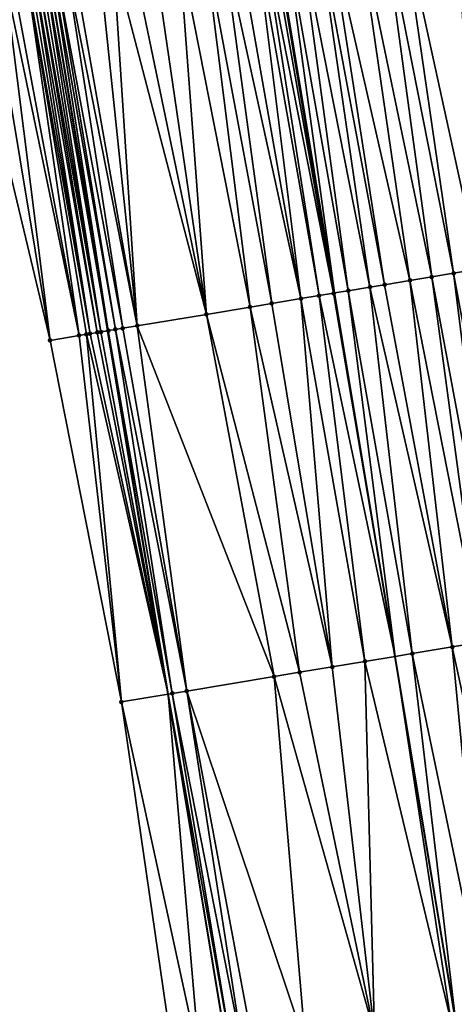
# Model space of a CAD drawing. Header units: feet. Extents: x 2004186 to 2014793, y 836912 to 864902.
# Tile 31 of 256: x 2010868 to 2010891, y 837818 to 837872. Entities that reach past the tile are written whole.
import ezdxf

# ---------------------------------------------------------------- set-up
doc = ezdxf.new("R2010")
doc.units = ezdxf.units.FT
doc.header["$LTSCALE"] = 100
doc.header["$MEASUREMENT"] = 0
for name, color, linetype, lineweight in [('EP_Travel Lane', 5, 'Continuous', 40), ('GPL_Skip Line', 2, 'Continuous', 40), ('Road Shots', 4, 'Continuous', 200), ('Road X-Section', 30, 'Continuous', 13)]:
    doc.layers.add(name, color=color, linetype=linetype, lineweight=lineweight)
doc.layers.add('I-77 SB_MM21-27-Surface-Border', color=7, linetype='Continuous')
doc.layers.add('I-77 SB_MM21-27-Surface-TIN', color=7, linetype='Continuous')

msp = doc.modelspace()

# ---------------------------------------------------------------- linework, layer by layer
at = {"layer": 'EP_Travel Lane'}
msp.add_polyline3d([(2010888.813325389, 837756.1981239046, 350.8189200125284), (2010885.543807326, 837775.9266241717, 350.6922264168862), (2010882.27387394, 837795.6576305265, 350.5522152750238), (2010879.004173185, 837815.3872331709, 350.4042631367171), (2010875.734378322, 837835.1174036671, 350.2343140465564), (2010872.464589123, 837854.8475399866, 350.0549260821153), (2010869.19487985, 837874.5771940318, 349.8669600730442), (2010865.925188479, 837894.3067400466, 349.6733344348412), (2010862.655526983, 837914.0361057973, 349.4644123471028), (2010859.385817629, 837933.7657603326, 349.2411892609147), (2010856.115987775, 837953.4961419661, 349.0412018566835), (2010852.846442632, 837973.2248056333, 348.7965697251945), (2010849.5768212, 837992.9539296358, 348.5563059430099), (2010846.306433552, 838012.6876770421, 348.3198225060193), (2010843.036832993, 838032.416675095, 348.042323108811), (2010839.765289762, 838052.157395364, 347.7627118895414), (2010836.495620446, 838071.8868083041, 347.4717170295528)], dxfattribs=at)
at = {"layer": 'GPL_Skip Line'}
msp.add_polyline3d([(2010901.149288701, 837758.2493917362, 351.077696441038), (2010897.872761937, 837777.977667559, 350.930704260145), (2010894.596014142, 837797.7072742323, 350.7997192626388), (2010891.319381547, 837817.4361872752, 350.6568802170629), (2010888.042745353, 837837.165121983, 350.4755029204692), (2010884.766086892, 837856.8941907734, 350.3076263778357), (2010881.489499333, 837876.6228326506, 350.1120392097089), (2010878.212910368, 837896.3514829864, 349.9211614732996), (2010874.936349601, 837916.079963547, 349.7141389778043), (2010871.65978546, 837935.8084644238, 349.4896444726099), (2010868.383134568, 837955.5374876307, 349.293568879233), (2010865.106639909, 837975.2655701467, 349.0627225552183), (2010861.8301476, 837994.9936385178, 348.8143563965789), (2010858.553302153, 838014.7238331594, 348.557456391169), (2010855.276781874, 838034.4520699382, 348.3102615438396), (2010851.999377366, 838054.1856307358, 348.026986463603), (2010848.722875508, 838073.9137565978, 347.7495427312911)], dxfattribs=at)
at = {"layer": 'I-77 SB_MM21-27-Surface-Border', "color": 3, "linetype": 'ByBlock', "lineweight": -2}
msp.add_polyline3d([(2010886.30749282, 837755.7813002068, 350.7307094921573), (2010883.818105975, 837775.6392728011, 350.6272637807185), (2010882.155285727, 837795.6378595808, 350.543352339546), (2010876.076631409, 837814.8996998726, 350.2910052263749), (2010873.192319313, 837834.6941249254, 350.1427660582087), (2010869.32159496, 837854.3242606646, 349.9475549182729), (2010864.661838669, 837873.8223760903, 349.7137353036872), (2010861.185822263, 837893.5173668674, 349.5079103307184), (2010857.315201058, 837913.1468819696, 349.3157249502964), (2010854.036353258, 837932.8754156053, 349.1279023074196), (2010850.757493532, 837952.604021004, 348.888976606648), (2010847.67622618, 837972.3636194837, 348.6351400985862), (2010844.594800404, 837992.1241711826, 348.4159622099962), (2010841.907952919, 838011.9558810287, 348.1947530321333), (2010838.830103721, 838031.7170945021, 347.9471947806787), (2010837.733610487, 838051.820558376, 347.7178956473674), (2010834.863603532, 838071.616136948, 347.4253043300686)], dxfattribs=at)
at = {"layer": 'I-77 SB_MM21-27-Surface-TIN', "color": 128, "linetype": 'ByBlock', "lineweight": -2}
for points in [[(2010891.295581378, 837878.2545065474, 350.3171525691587), (2010888.336267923, 837877.7621000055, 350.2558580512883), (2010892.60154221, 837858.197770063, 350.4641869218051)], [(2010887.349827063, 837877.5979828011, 350.2374364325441), (2010885.968819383, 837877.3681614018, 350.2053547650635), (2010890.036794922, 837857.7710716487, 350.412569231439)], [(2010888.336267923, 837877.7621000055, 350.2558580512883), (2010887.349827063, 837877.5979828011, 350.2374364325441), (2010891.220519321, 837857.9680401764, 350.4400898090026)], [(2010887.349827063, 837877.5979828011, 350.2374364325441), (2010890.036794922, 837857.7710716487, 350.412569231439), (2010891.220519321, 837857.9680401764, 350.4400898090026)], [(2010888.336267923, 837877.7621000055, 350.2558580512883), (2010891.220519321, 837857.9680401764, 350.4400898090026), (2010892.60154221, 837858.197770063, 350.4641869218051)], [(2010884.390520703, 837877.105533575, 350.1714563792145), (2010883.798651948, 837877.0070887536, 350.1632027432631), (2010887.472047, 837857.344377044, 350.3614088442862)], [(2010885.968819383, 837877.3681614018, 350.2053547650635), (2010884.390520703, 837877.105533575, 350.1714563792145), (2010888.853061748, 837857.5741559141, 350.3913859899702)], [(2010884.390520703, 837877.105533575, 350.1714563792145), (2010887.472047, 837857.344377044, 350.3614088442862), (2010888.853061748, 837857.5741559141, 350.3913859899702)], [(2010885.968819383, 837877.3681614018, 350.2053547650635), (2010888.853061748, 837857.5741559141, 350.3913859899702), (2010890.036794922, 837857.7710716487, 350.412569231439)], [(2010881.23392133, 837876.580290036, 350.1049894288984), (2010880.839337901, 837876.5146857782, 350.102299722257), (2010884.710011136, 837856.8848576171, 350.3060536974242)], [(2010881.431207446, 837876.6131258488, 350.1100318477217), (2010881.23392133, 837876.580290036, 350.1049894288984), (2010884.710011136, 837856.8848576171, 350.3060536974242)], [(2010881.431207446, 837876.6131258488, 350.1100318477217), (2010884.766086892, 837856.8941907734, 350.3076263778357), (2010881.489499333, 837876.6228326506, 350.1120392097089)], [(2010881.431207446, 837876.6131258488, 350.1100318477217), (2010884.710011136, 837856.8848576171, 350.3060536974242), (2010884.766086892, 837856.8941907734, 350.3076263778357)], [(2010882.023057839, 837876.7116811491, 350.1304130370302), (2010881.489499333, 837876.6228326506, 350.1120392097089), (2010884.766086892, 837856.8941907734, 350.3076263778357)], [(2010882.812206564, 837876.8429987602, 350.147768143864), (2010882.023057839, 837876.7116811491, 350.1304130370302), (2010885.499155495, 837857.0162014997, 350.3281857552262)], [(2010882.023057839, 837876.7116811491, 350.1304130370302), (2010884.766086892, 837856.8941907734, 350.3076263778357), (2010885.499155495, 837857.0162014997, 350.3281857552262)], [(2010883.798651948, 837877.0070887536, 350.1632027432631), (2010882.812206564, 837876.8429987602, 350.147768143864), (2010886.682889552, 837857.2131119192, 350.348730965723)], [(2010882.812206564, 837876.8429987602, 350.147768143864), (2010885.499155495, 837857.0162014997, 350.3281857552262), (2010886.682889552, 837857.2131119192, 350.348730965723)], [(2010883.798651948, 837877.0070887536, 350.1632027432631), (2010886.682889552, 837857.2131119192, 350.348730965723), (2010887.472047, 837857.344377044, 350.3614088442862)], [(2010877.682733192, 837875.9894743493, 350.0393576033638), (2010876.301725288, 837875.7596542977, 350.0074238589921), (2010880.172397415, 837856.1298328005, 350.2031037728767)], [(2010878.669182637, 837876.1535399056, 350.0521096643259), (2010877.682733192, 837875.9894743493, 350.0393576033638), (2010881.356121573, 837856.3268027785, 350.230798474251)], [(2010877.682733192, 837875.9894743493, 350.0393576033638), (2010880.172397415, 837856.1298328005, 350.2031037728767), (2010881.356121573, 837856.3268027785, 350.230798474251)], [(2010879.458333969, 837876.2848418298, 350.0677427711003), (2010878.669182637, 837876.1535399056, 350.0521096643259), (2010882.934423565, 837856.5894106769, 350.2654752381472)], [(2010878.669182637, 837876.1535399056, 350.0521096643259), (2010881.356121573, 837856.3268027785, 350.230798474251), (2010882.934423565, 837856.5894106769, 350.2654752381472)], [(2010880.444761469, 837876.4490394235, 350.0949889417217), (2010879.458333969, 837876.2848418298, 350.0677427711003), (2010882.934423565, 837856.5894106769, 350.2654752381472)], [(2010880.839337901, 837876.5146857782, 350.102299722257), (2010880.444761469, 837876.4490394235, 350.0949889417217), (2010883.920856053, 837856.7535782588, 350.2916672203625)], [(2010880.444761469, 837876.4490394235, 350.0949889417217), (2010882.934423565, 837856.5894106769, 350.2654752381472), (2010883.920856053, 837856.7535782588, 350.2916672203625)], [(2010880.839337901, 837876.5146857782, 350.102299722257), (2010883.920856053, 837856.7535782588, 350.2916672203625), (2010884.710011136, 837856.8848576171, 350.3060536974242)], [(2010874.920701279, 837875.5299311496, 349.9861274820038), (2010873.736973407, 837875.3329835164, 349.9632544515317), (2010877.804928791, 837855.736015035, 350.1623823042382)], [(2010876.301725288, 837875.7596542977, 350.0074238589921), (2010874.920701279, 837875.5299311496, 349.9861274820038), (2010877.804928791, 837855.736015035, 350.1623823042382)], [(2010876.301725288, 837875.7596542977, 350.0074238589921), (2010877.804928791, 837855.736015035, 350.1623823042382), (2010880.172397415, 837856.1298328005, 350.2031037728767)], [(2010871.961374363, 837875.0376056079, 349.9337245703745), (2010870.580353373, 837874.8078642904, 349.9104336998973), (2010874.056428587, 837855.112519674, 350.1038407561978)], [(2010872.750528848, 837875.1688885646, 349.9472755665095), (2010871.961374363, 837875.0376056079, 349.9337245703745), (2010874.056428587, 837855.112519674, 350.1038407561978)], [(2010873.736973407, 837875.3329835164, 349.9632544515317), (2010872.750528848, 837875.1688885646, 349.9472755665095), (2010877.804928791, 837855.736015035, 350.1623823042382)], [(2010872.750528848, 837875.1688885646, 349.9472755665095), (2010874.056428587, 837855.112519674, 350.1038407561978), (2010877.804928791, 837855.736015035, 350.1623823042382)], [(2010868.015655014, 837874.3808714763, 349.8309138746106), (2010867.226538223, 837874.2493617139, 349.7924658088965), (2010870.899855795, 837854.5871161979, 350.0119580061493)], [(2010868.212937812, 837874.4137272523, 349.8381477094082), (2010868.015655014, 837874.3808714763, 349.8309138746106), (2010871.491712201, 837854.685635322, 350.0299029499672)], [(2010868.015655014, 837874.3808714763, 349.8309138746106), (2010871.294424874, 837854.6528067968, 350.0252636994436), (2010871.491712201, 837854.685635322, 350.0299029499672)], [(2010868.015655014, 837874.3808714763, 349.8309138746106), (2010870.899855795, 837854.5871161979, 350.0119580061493), (2010871.294424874, 837854.6528067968, 350.0252636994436)], [(2010868.410225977, 837874.446550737, 349.8418368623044), (2010868.212937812, 837874.4137272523, 349.8381477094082), (2010871.491712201, 837854.685635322, 350.0299029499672)], [(2010868.607519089, 837874.4793444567, 349.842258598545), (2010868.410225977, 837874.446550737, 349.8418368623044), (2010871.886292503, 837854.7512583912, 350.0351023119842)], [(2010868.410225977, 837874.446550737, 349.8418368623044), (2010871.491712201, 837854.685635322, 350.0299029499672), (2010871.886292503, 837854.7512583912, 350.0351023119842)], [(2010868.80480581, 837874.5121766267, 349.8469011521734), (2010868.607519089, 837874.4793444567, 349.842258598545), (2010872.083579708, 837854.7840876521, 350.0398298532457)], [(2010868.607519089, 837874.4793444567, 349.842258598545), (2010871.886292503, 837854.7512583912, 350.0351023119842), (2010872.083579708, 837854.7840876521, 350.0398298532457)], [(2010869.002086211, 837874.5450468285, 349.8557185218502), (2010868.80480581, 837874.5121766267, 349.8469011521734), (2010872.083579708, 837854.7840876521, 350.0398298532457)], [(2010869.002086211, 837874.5450468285, 349.8557185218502), (2010872.464589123, 837854.8475399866, 350.0549260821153), (2010869.19487985, 837874.5771940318, 349.8669600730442)], [(2010869.002086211, 837874.5450468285, 349.8557185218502), (2010872.083579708, 837854.7840876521, 350.0398298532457), (2010872.464589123, 837854.8475399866, 350.0549260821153)], [(2010869.39663888, 837874.610836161, 349.8787243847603), (2010869.19487985, 837874.5771940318, 349.8669600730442), (2010872.478145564, 837854.8497976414, 350.0554632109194)], [(2010872.478145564, 837854.8497976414, 350.0554632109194), (2010869.19487985, 837874.5771940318, 349.8669600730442), (2010872.464589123, 837854.8475399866, 350.0549260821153)], [(2010869.593921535, 837874.6436927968, 349.8860526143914), (2010869.39663888, 837874.610836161, 349.8787243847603), (2010872.872707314, 837854.9155323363, 350.0740622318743)], [(2010869.39663888, 837874.610836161, 349.8787243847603), (2010872.478145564, 837854.8497976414, 350.0554632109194), (2010872.872707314, 837854.9155323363, 350.0740622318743)], [(2010870.185780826, 837874.7421945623, 349.9005571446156), (2010869.593921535, 837874.6436927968, 349.8860526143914), (2010873.267276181, 837854.9812242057, 350.0875204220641)], [(2010869.593921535, 837874.6436927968, 349.8860526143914), (2010872.872707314, 837854.9155323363, 350.0740622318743), (2010873.267276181, 837854.9812242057, 350.0875204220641)], [(2010870.580353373, 837874.8078642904, 349.9104336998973), (2010870.185780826, 837874.7421945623, 349.9005571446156), (2010874.056428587, 837855.112519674, 350.1038407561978)], [(2010870.185780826, 837874.7421945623, 349.9005571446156), (2010873.267276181, 837854.9812242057, 350.0875204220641), (2010874.056428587, 837855.112519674, 350.1038407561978)], [(2010866.042824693, 837874.0523277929, 349.7601207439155), (2010864.661838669, 837873.8223760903, 349.7137353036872), (2010869.32159496, 837854.3242606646, 349.9475549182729)], [(2010866.831973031, 837874.1836477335, 349.7777315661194), (2010866.042824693, 837874.0523277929, 349.7601207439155), (2010869.32159496, 837854.3242606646, 349.9475549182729)], [(2010867.226538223, 837874.2493617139, 349.7924658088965), (2010866.831973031, 837874.1836477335, 349.7777315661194), (2010870.899855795, 837854.5871161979, 350.0119580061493)], [(2010866.831973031, 837874.1836477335, 349.7777315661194), (2010869.32159496, 837854.3242606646, 349.9475549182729), (2010870.899855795, 837854.5871161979, 350.0119580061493)], [(2010891.220519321, 837857.9680401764, 350.4400898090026), (2010890.036794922, 837857.7710716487, 350.412569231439), (2010893.710246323, 837838.10802089, 350.5875011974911)], [(2010892.60154221, 837858.197770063, 350.4641869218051), (2010891.220519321, 837857.9680401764, 350.4400898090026), (2010894.893979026, 837838.3049394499, 350.6087719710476)], [(2010891.220519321, 837857.9680401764, 350.4400898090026), (2010893.710246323, 837838.10802089, 350.5875011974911), (2010894.893979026, 837838.3049394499, 350.6087719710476)], [(2010887.472047, 837857.344377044, 350.3614088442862), (2010886.682889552, 837857.2131119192, 350.348730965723), (2010891.145504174, 837837.6812915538, 350.5328180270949)], [(2010888.853061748, 837857.5741559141, 350.3913859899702), (2010887.472047, 837857.344377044, 350.3614088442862), (2010891.145504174, 837837.6812915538, 350.5328180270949)], [(2010890.036794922, 837857.7710716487, 350.412569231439), (2010888.853061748, 837857.5741559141, 350.3913859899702), (2010892.723807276, 837837.9438927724, 350.5662971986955)], [(2010888.853061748, 837857.5741559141, 350.3913859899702), (2010891.145504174, 837837.6812915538, 350.5328180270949), (2010892.723807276, 837837.9438927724, 350.5662971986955)], [(2010890.036794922, 837857.7710716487, 350.412569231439), (2010892.723807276, 837837.9438927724, 350.5662971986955), (2010893.710246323, 837838.10802089, 350.5875011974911)], [(2010883.920856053, 837856.7535782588, 350.2916672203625), (2010882.934423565, 837856.5894106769, 350.2654752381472), (2010886.410580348, 837836.8935752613, 350.4427455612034)], [(2010884.710011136, 837856.8848576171, 350.3060536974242), (2010883.920856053, 837856.7535782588, 350.2916672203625), (2010888.042745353, 837837.165121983, 350.4755029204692)], [(2010883.920856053, 837856.7535782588, 350.2916672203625), (2010886.410580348, 837836.8935752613, 350.4427455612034), (2010888.042745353, 837837.165121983, 350.4755029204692)], [(2010884.710011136, 837856.8848576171, 350.3060536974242), (2010888.042745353, 837837.165121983, 350.4755029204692), (2010884.766086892, 837856.8941907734, 350.3076263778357)], [(2010885.499155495, 837857.0162014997, 350.3281857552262), (2010884.766086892, 837856.8941907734, 350.3076263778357), (2010888.042745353, 837837.165121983, 350.4755029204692)], [(2010886.682889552, 837857.2131119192, 350.348730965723), (2010885.499155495, 837857.0162014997, 350.3281857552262), (2010888.975326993, 837837.32027755, 350.4942197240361)], [(2010885.499155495, 837857.0162014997, 350.3281857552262), (2010888.042745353, 837837.165121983, 350.4755029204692), (2010888.975326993, 837837.32027755, 350.4942197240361)], [(2010886.682889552, 837857.2131119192, 350.348730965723), (2010888.975326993, 837837.32027755, 350.4942197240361), (2010891.145504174, 837837.6812915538, 350.5328180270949)], [(2010881.356121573, 837856.3268027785, 350.230798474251), (2010880.172397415, 837856.1298328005, 350.2031037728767), (2010884.63498541, 837836.5981726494, 350.4079003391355)], [(2010882.934423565, 837856.5894106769, 350.2654752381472), (2010881.356121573, 837856.3268027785, 350.230798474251), (2010884.63498541, 837836.5981726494, 350.4079003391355)], [(2010882.934423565, 837856.5894106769, 350.2654752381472), (2010884.63498541, 837836.5981726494, 350.4079003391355), (2010886.410580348, 837836.8935752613, 350.4427455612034)], [(2010877.804928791, 837855.736015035, 350.1623823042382), (2010874.056428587, 837855.112519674, 350.1038407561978), (2010881.478373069, 837836.0730071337, 350.3453224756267)], [(2010880.172397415, 837856.1298328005, 350.2031037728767), (2010877.804928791, 837855.736015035, 350.1623823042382), (2010882.859397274, 837836.3027291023, 350.3681984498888)], [(2010877.804928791, 837855.736015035, 350.1623823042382), (2010881.478373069, 837836.0730071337, 350.3453224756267), (2010882.859397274, 837836.3027291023, 350.3681984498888)], [(2010880.172397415, 837856.1298328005, 350.2031037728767), (2010882.859397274, 837836.3027291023, 350.3681984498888), (2010884.63498541, 837836.5981726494, 350.4079003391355)], [(2010871.294424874, 837854.6528067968, 350.0252636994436), (2010870.899855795, 837854.5871161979, 350.0119580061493), (2010873.192319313, 837834.6941249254, 350.1427660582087)], [(2010871.491712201, 837854.685635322, 350.0299029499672), (2010871.294424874, 837854.6528067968, 350.0252636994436), (2010875.734378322, 837835.1174036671, 350.2343140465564)], [(2010871.294424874, 837854.6528067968, 350.0252636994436), (2010873.192319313, 837834.6941249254, 350.1427660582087), (2010875.734378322, 837835.1174036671, 350.2343140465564)], [(2010871.886292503, 837854.7512583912, 350.0351023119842), (2010871.491712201, 837854.685635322, 350.0299029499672), (2010875.734378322, 837835.1174036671, 350.2343140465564)], [(2010872.083579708, 837854.7840876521, 350.0398298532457), (2010871.886292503, 837854.7512583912, 350.0351023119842), (2010875.734378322, 837835.1174036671, 350.2343140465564)], [(2010872.083579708, 837854.7840876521, 350.0398298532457), (2010875.734378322, 837835.1174036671, 350.2343140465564), (2010872.464589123, 837854.8475399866, 350.0549260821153)], [(2010872.478145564, 837854.8497976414, 350.0554632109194), (2010872.464589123, 837854.8475399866, 350.0549260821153), (2010875.734378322, 837835.1174036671, 350.2343140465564)], [(2010872.872707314, 837854.9155323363, 350.0740622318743), (2010872.478145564, 837854.8497976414, 350.0554632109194), (2010875.954292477, 837835.154021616, 350.2422338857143)], [(2010872.478145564, 837854.8497976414, 350.0554632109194), (2010875.734378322, 837835.1174036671, 350.2343140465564), (2010875.954292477, 837835.154021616, 350.2422338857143)], [(2010873.267276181, 837854.9812242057, 350.0875204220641), (2010872.872707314, 837854.9155323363, 350.0740622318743), (2010876.743437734, 837835.2853600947, 350.2634664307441)], [(2010872.872707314, 837854.9155323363, 350.0740622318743), (2010875.954292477, 837835.154021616, 350.2422338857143), (2010876.743437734, 837835.2853600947, 350.2634664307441)], [(2010874.056428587, 837855.112519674, 350.1038407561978), (2010873.267276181, 837854.9812242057, 350.0875204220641), (2010876.743437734, 837835.2853600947, 350.2634664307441)], [(2010874.056428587, 837855.112519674, 350.1038407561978), (2010876.743437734, 837835.2853600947, 350.2634664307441), (2010881.478373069, 837836.0730071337, 350.3453224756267)], [(2010870.899855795, 837854.5871161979, 350.0119580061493), (2010869.32159496, 837854.3242606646, 349.9475549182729), (2010873.192319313, 837834.6941249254, 350.1427660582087)], [(2010893.043336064, 837817.72298603, 350.6892687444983), (2010891.145504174, 837837.6812915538, 350.5328180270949), (2010888.975326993, 837837.32027755, 350.4942197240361)], [(2010895.41081031, 837818.1167699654, 350.7255051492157), (2010892.723807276, 837837.9438927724, 350.5662971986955), (2010891.145504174, 837837.6812915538, 350.5328180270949)], [(2010895.41081031, 837818.1167699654, 350.7255051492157), (2010891.145504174, 837837.6812915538, 350.5328180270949), (2010893.043336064, 837817.72298603, 350.6892687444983)], [(2010891.07045048, 837817.3947748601, 350.652203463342), (2010888.042745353, 837837.165121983, 350.4755029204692), (2010886.410580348, 837836.8935752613, 350.4427455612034)], [(2010888.975326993, 837837.32027755, 350.4942197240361), (2010888.042745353, 837837.165121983, 350.4755029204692), (2010891.319381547, 837817.4361872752, 350.6568802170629)], [(2010891.07045048, 837817.3947748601, 350.652203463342), (2010891.319381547, 837817.4361872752, 350.6568802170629), (2010888.042745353, 837837.165121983, 350.4755029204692)], [(2010893.043336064, 837817.72298603, 350.6892687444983), (2010888.975326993, 837837.32027755, 350.4942197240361), (2010891.319381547, 837817.4361872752, 350.6568802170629)], [(2010886.927411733, 837816.7054051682, 350.5593894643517), (2010884.63498541, 837836.5981726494, 350.4079003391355), (2010882.859397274, 837836.3027291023, 350.3681984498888)], [(2010886.927411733, 837816.7054051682, 350.5593894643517), (2010886.410580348, 837836.8935752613, 350.4427455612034), (2010884.63498541, 837836.5981726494, 350.4079003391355)], [(2010891.07045048, 837817.3947748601, 350.652203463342), (2010886.410580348, 837836.8935752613, 350.4427455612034), (2010886.927411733, 837816.7054051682, 350.5593894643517)], [(2010883.178925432, 837816.0818261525, 350.4916001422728), (2010881.478373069, 837836.0730071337, 350.3453224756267), (2010876.743437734, 837835.2853600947, 350.2634664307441)], [(2010886.927411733, 837816.7054051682, 350.5593894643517), (2010882.859397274, 837836.3027291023, 350.3681984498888), (2010881.478373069, 837836.0730071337, 350.3453224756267)], [(2010886.927411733, 837816.7054051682, 350.5593894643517), (2010881.478373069, 837836.0730071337, 350.3453224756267), (2010883.178925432, 837816.0818261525, 350.4916001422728)], [(2010877.457618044, 837815.1296478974, 350.3407038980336), (2010875.734378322, 837835.1174036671, 350.2343140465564), (2010873.192319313, 837834.6941249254, 350.1427660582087)], [(2010879.233159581, 837815.4253718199, 350.4136738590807), (2010875.954292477, 837835.154021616, 350.2422338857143), (2010875.734378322, 837835.1174036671, 350.2343140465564)], [(2010877.457618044, 837815.1296478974, 350.3407038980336), (2010879.004173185, 837815.3872331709, 350.4042631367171), (2010875.734378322, 837835.1174036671, 350.2343140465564)], [(2010879.233159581, 837815.4253718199, 350.4136738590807), (2010875.734378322, 837835.1174036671, 350.2343140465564), (2010879.004173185, 837815.3872331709, 350.4042631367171)], [(2010879.825012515, 837815.5239118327, 350.4338887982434), (2010876.743437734, 837835.2853600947, 350.2634664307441), (2010875.954292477, 837835.154021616, 350.2422338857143)], [(2010879.825012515, 837815.5239118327, 350.4338887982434), (2010875.954292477, 837835.154021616, 350.2422338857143), (2010879.233159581, 837815.4253718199, 350.4136738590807)], [(2010883.178925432, 837816.0818261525, 350.4916001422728), (2010876.743437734, 837835.2853600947, 350.2634664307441), (2010880.4168734, 837815.6224040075, 350.4484281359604)], [(2010880.4168734, 837815.6224040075, 350.4484281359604), (2010876.743437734, 837835.2853600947, 350.2634664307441), (2010879.825012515, 837815.5239118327, 350.4338887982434)], [(2010877.457618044, 837815.1296478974, 350.3407038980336), (2010873.192319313, 837834.6941249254, 350.1427660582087), (2010876.076631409, 837814.8996998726, 350.2910052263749)]]:
    msp.add_3dface(points, dxfattribs=at)
at = {"layer": 'Road Shots', "lineweight": 100}
for p in [(2010891.220519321, 837857.9680401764, 350.4400898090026), (2010887.472047, 837857.344377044, 350.3614088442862), (2010888.853061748, 837857.5741559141, 350.3913859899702), (2010890.036794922, 837857.7710716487, 350.412569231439), (2010883.920856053, 837856.7535782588, 350.2916672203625), (2010884.710011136, 837856.8848576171, 350.3060536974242), (2010885.499155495, 837857.0162014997, 350.3281857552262), (2010886.682889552, 837857.2131119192, 350.348730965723), (2010881.356121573, 837856.3268027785, 350.230798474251), (2010882.934423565, 837856.5894106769, 350.2654752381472), (2010877.804928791, 837855.736015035, 350.1623823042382), (2010880.172397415, 837856.1298328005, 350.2031037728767), (2010871.294424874, 837854.6528067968, 350.0252636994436), (2010871.491712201, 837854.685635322, 350.0299029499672), (2010871.886292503, 837854.7512583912, 350.0351023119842), (2010872.083579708, 837854.7840876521, 350.0398298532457), (2010872.478145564, 837854.8497976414, 350.0554632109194), (2010872.872707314, 837854.9155323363, 350.0740622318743), (2010873.267276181, 837854.9812242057, 350.0875204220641), (2010874.056428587, 837855.112519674, 350.1038407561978), (2010869.32159496, 837854.3242606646, 349.9475549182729), (2010870.899855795, 837854.5871161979, 350.0119580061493), (2010891.145504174, 837837.6812915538, 350.5328180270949), (2010888.975326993, 837837.32027755, 350.4942197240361), (2010884.63498541, 837836.5981726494, 350.4079003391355), (2010886.410580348, 837836.8935752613, 350.4427455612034), (2010881.478373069, 837836.0730071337, 350.3453224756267), (2010882.859397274, 837836.3027291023, 350.3681984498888), (2010875.954292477, 837835.154021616, 350.2422338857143), (2010876.743437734, 837835.2853600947, 350.2634664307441), (2010873.192319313, 837834.6941249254, 350.1427660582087)]:
    msp.add_point(p, dxfattribs=at)
at = {"layer": 'Road X-Section', "extrusion": (0.1639435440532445, -0.9864335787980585, 0.008444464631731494), "elevation": -496815.6412619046, "flags": 128}
msp.add_lwpolyline([(2121025.454147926, 4545.451734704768), (2121027.054147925, 4545.516140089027), (2121027.454147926, 4545.529446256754), (2121027.654147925, 4545.534085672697), (2121028.054147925, 4545.539285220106), (2121028.254147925, 4545.544012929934), (2121028.654147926, 4545.559646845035), (2121029.054147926, 4545.578246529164), (2121029.454147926, 4545.591705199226), (2121030.254147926, 4545.608026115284), (2121034.054147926, 4545.666569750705), (2121036.454147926, 4545.707292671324), (2121037.654147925, 4545.734988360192), (2121039.254147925, 4545.769666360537), (2121040.254147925, 4545.795859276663), (2121041.054147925, 4545.810246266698), (2121041.854147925, 4545.832379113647), (2121043.054147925, 4545.852925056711), (2121043.854147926, 4545.865603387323), (2121045.254147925, 4545.895581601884), (2121046.454147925, 4545.916765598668), (2121047.654147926, 4545.944287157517), (2121049.054147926, 4545.968385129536), (2121050.854147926, 4546.009937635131), (2121051.654147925, 4546.02135638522), (2121052.454147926, 4546.026383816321), (2121053.054147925, 4546.024104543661), (2121053.654147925, 4546.017845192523), (2121054.454147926, 4546.002976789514), (2121055.454147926, 4545.97705517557), (2121056.454147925, 4545.961169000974), (2121058.454147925, 4545.93316289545), (2121061.254147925, 4545.902786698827), (2121063.454147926, 4545.868258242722), (2121064.254147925, 4545.850617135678), (2121064.654147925, 4545.839415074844), (2121065.254147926, 4545.829909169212), (2121065.454147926, 4545.825368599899), (2121066.254147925, 4545.793357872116), (2121066.854147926, 4545.77492946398), (2121067.854147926, 4545.7349894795), (2121068.654147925, 4545.702214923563), (2121071.254147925, 4545.599762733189), (2121072.654147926, 4545.538007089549), (2121073.254147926, 4545.517834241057), (2121073.654147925, 4545.493901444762)], dxfattribs=at)
at = {"layer": 'Road X-Section', "extrusion": (0.1639434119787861, -0.9864327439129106, 0.008543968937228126), "elevation": -496795.1724566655, "flags": 128}
msp.add_lwpolyline([(2121026.057422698, 4594.913003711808), (2121028.857422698, 4595.012475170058), (2121029.657422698, 4595.033708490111), (2121034.457422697, 4595.115567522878), (2121035.857422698, 4595.138444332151), (2121037.657422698, 4595.178147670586), (2121039.457422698, 4595.212994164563), (2121042.057422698, 4595.264470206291), (2121044.257422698, 4595.303069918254), (2121045.857422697, 4595.336550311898), (2121046.857422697, 4595.357755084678), (2121048.057422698, 4595.379026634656), (2121051.057422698, 4595.438943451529), (2121051.657422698, 4595.451992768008), (2121052.057422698, 4595.455829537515), (2121052.657422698, 4595.453505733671), (2121053.857422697, 4595.444903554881), (2121054.657422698, 4595.431144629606), (2121055.857422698, 4595.411466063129), (2121057.257422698, 4595.389620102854), (2121059.257422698, 4595.364721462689), (2121061.057422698, 4595.339151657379), (2121062.257422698, 4595.324982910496), (2121063.057422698, 4595.312486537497), (2121063.657422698, 4595.298518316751), (2121064.457422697, 4595.27778949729), (2121065.457422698, 4595.260119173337), (2121066.257422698, 4595.235155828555), (2121067.457422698, 4595.1904536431), (2121069.257422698, 4595.118100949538), (2121070.257422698, 4595.077041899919), (2121071.657422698, 4595.012255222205), (2121072.457422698, 4594.98259471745), (2121073.057422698, 4594.951733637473)], dxfattribs=at)
at = {"layer": 'Road X-Section', "extrusion": (0.1639433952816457, -0.9864327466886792, 0.008543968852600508), "elevation": -496775.2083586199, "flags": 128}
msp.add_lwpolyline([(2121025.649013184, 4594.89062738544), (2121027.049013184, 4594.940327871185), (2121028.849013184, 4595.013300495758), (2121029.449013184, 4595.033516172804), (2121030.049013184, 4595.048056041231), (2121032.849013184, 4595.091229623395), (2121036.649013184, 4595.1590214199), (2121040.849013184, 4595.251838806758), (2121042.849013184, 4595.28890544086), (2121045.249013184, 4595.325143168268), (2121047.249013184, 4595.36246862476), (2121048.849013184, 4595.390690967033), (2121051.649013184, 4595.449824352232), (2121052.249013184, 4595.455874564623), (2121052.849013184, 4595.454295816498), (2121053.849013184, 4595.44455685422), (2121055.049013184, 4595.42486412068), (2121056.249013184, 4595.402142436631), (2121059.049013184, 4595.368985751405), (2121060.649013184, 4595.352158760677), (2121061.649013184, 4595.344639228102), (2121062.649013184, 4595.329146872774), (2121063.649013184, 4595.310340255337), (2121064.849013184, 4595.279738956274), (2121065.449013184, 4595.266629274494), (2121066.049013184, 4595.247124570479), (2121067.249013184, 4595.198857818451), (2121068.449013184, 4595.151291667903), (2121069.849013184, 4595.086981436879), (2121071.849013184, 4594.992437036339), (2121072.449013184, 4594.960441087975), (2121072.849013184, 4594.944170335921)], dxfattribs=at)

doc.saveas('drawing.dxf')
